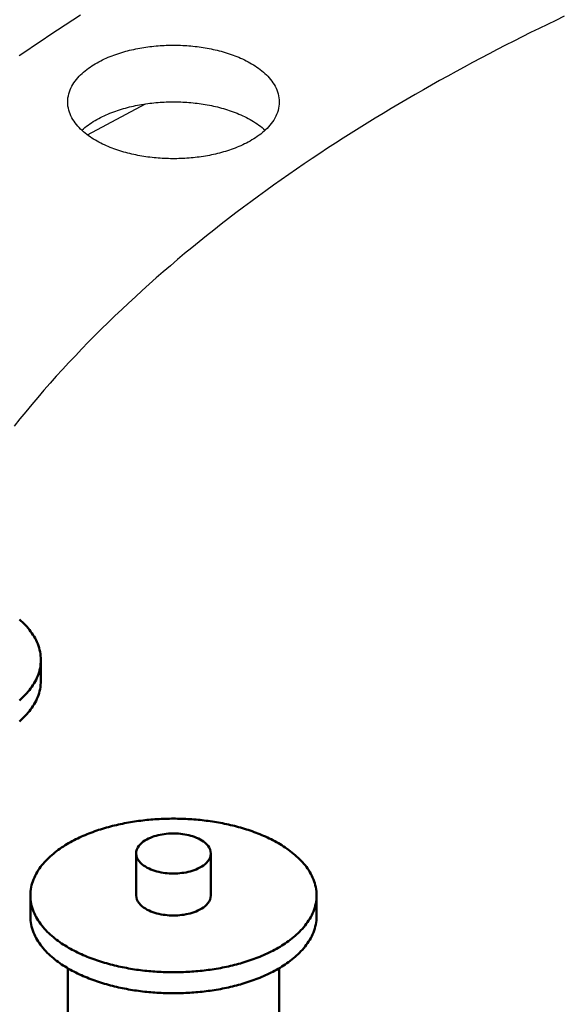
# Model space of a CAD drawing. Header units: millimetres. Extents: x 0 to 841, y 0 to 594.
# Tile 13 of 50: x 220 to 252, y 317 to 374. Entities that reach past the tile are written whole.
import ezdxf

# ---------------------------------------------------------------- set-up
doc = ezdxf.new("R2010")
doc.units = ezdxf.units.MM
doc.layers.add('FINA', color=7, linetype='CONTINUOUS', lineweight=25)
doc.layers.add('VIS', color=7, linetype='CONTINUOUS', lineweight=50)

msp = doc.modelspace()

# ---------------------------------------------------------------- linework, layer by layer
at = {"layer": 'FINA'}
for points in [[(224.016, 374.601), (223.562, 374.311), (223.11, 374.018), (222.659, 373.724), (222.209, 373.428), (221.761, 373.129), (221.314, 372.829), (220.868, 372.526), (220.424, 372.221)], [(252.366, 374.54), (251.871, 374.304), (251.378, 374.066), (250.885, 373.825), (250.393, 373.583), (249.903, 373.338), (249.413, 373.091), (248.925, 372.843), (248.438, 372.592), (247.952, 372.339), (247.467, 372.083), (246.983, 371.826), (246.5, 371.566), (246.018, 371.305), (245.538, 371.041), (245.059, 370.774), (244.581, 370.506), (244.105, 370.235), (243.629, 369.962), (243.155, 369.687), (242.683, 369.409), (242.211, 369.129), (241.742, 368.847), (241.273, 368.562), (240.806, 368.275), (240.341, 367.986), (239.877, 367.694), (239.414, 367.4), (238.953, 367.103), (238.494, 366.804), (238.037, 366.502), (237.58, 366.198), (237.126, 365.892), (236.673, 365.583), (236.223, 365.271), (235.774, 364.957), (235.326, 364.64), (234.881, 364.321), (234.437, 363.999), (233.996, 363.674), (233.556, 363.347), (233.118, 363.017), (232.683, 362.684), (232.249, 362.349), (231.818, 362.011), (231.388, 361.67), (230.961, 361.326), (230.537, 360.98), (230.114, 360.631), (229.694, 360.279), (229.276, 359.924), (228.861, 359.566), (228.448, 359.206), (228.038, 358.842), (227.63, 358.476), (227.225, 358.107), (226.822, 357.734), (226.423, 357.359), (226.026, 356.981), (225.632, 356.6), (225.241, 356.216), (224.853, 355.829), (224.468, 355.438), (224.087, 355.045), (223.708, 354.649), (223.333, 354.249), (222.961, 353.847), (222.592, 353.441), (222.227, 353.032), (221.865, 352.62), (221.507, 352.205), (221.153, 351.787), (220.803, 351.366), (220.456, 350.941), (220.113, 350.513)], [(252.366, 374.54), (251.871, 374.304), (251.378, 374.066), (250.885, 373.825), (250.393, 373.583), (249.903, 373.338), (249.413, 373.091), (248.925, 372.843), (248.438, 372.592), (247.952, 372.339), (247.467, 372.083), (246.983, 371.826), (246.5, 371.566), (246.018, 371.305), (245.538, 371.041), (245.059, 370.774), (244.581, 370.506), (244.105, 370.235), (243.629, 369.962), (243.155, 369.687), (242.683, 369.409), (242.211, 369.129), (241.742, 368.847), (241.273, 368.562), (240.806, 368.275), (240.341, 367.986), (239.877, 367.694), (239.414, 367.4), (238.953, 367.103), (238.494, 366.804), (238.037, 366.502), (237.58, 366.198), (237.126, 365.892), (236.673, 365.583), (236.223, 365.271), (235.774, 364.957), (235.326, 364.64), (234.881, 364.321), (234.437, 363.999), (233.996, 363.674), (233.556, 363.347), (233.118, 363.017), (232.683, 362.684), (232.249, 362.349), (231.818, 362.011), (231.388, 361.67), (230.961, 361.326), (230.537, 360.98), (230.114, 360.631), (229.694, 360.279), (229.276, 359.924), (228.861, 359.566), (228.448, 359.206), (228.038, 358.842), (227.63, 358.476), (227.225, 358.107), (226.822, 357.734), (226.423, 357.359), (226.026, 356.981), (225.632, 356.6), (225.241, 356.216), (224.853, 355.829), (224.468, 355.438), (224.087, 355.045), (223.708, 354.649), (223.333, 354.249), (222.961, 353.847), (222.592, 353.441), (222.227, 353.032), (221.865, 352.62), (221.507, 352.205), (221.153, 351.787), (220.803, 351.366), (220.456, 350.941), (220.113, 350.513)], [(223.26, 369.522), (223.265, 369.642), (223.277, 369.762), (223.297, 369.881), (223.324, 369.998), (223.359, 370.113), (223.401, 370.226), (223.449, 370.337), (223.504, 370.444), (223.563, 370.549), (223.628, 370.651), (223.698, 370.749), (223.771, 370.844), (223.849, 370.937), (223.93, 371.026), (224.014, 371.112), (224.101, 371.195), (224.191, 371.275), (224.283, 371.353), (224.378, 371.428), (224.474, 371.5), (224.573, 371.569), (224.673, 371.636), (224.775, 371.701), (224.878, 371.763), (224.982, 371.823), (225.088, 371.881), (225.195, 371.937), (225.303, 371.99), (225.412, 372.042), (225.522, 372.092), (225.632, 372.139), (225.744, 372.185), (225.856, 372.229), (225.969, 372.272), (226.082, 372.312), (226.196, 372.351), (226.311, 372.388), (226.426, 372.424), (226.542, 372.458), (226.658, 372.49), (226.774, 372.521), (226.891, 372.55), (227.008, 372.578), (227.126, 372.605), (227.244, 372.63), (227.362, 372.653), (227.481, 372.675), (227.599, 372.696), (227.718, 372.715), (227.837, 372.733), (227.957, 372.75), (228.076, 372.765), (228.196, 372.78), (228.316, 372.792), (228.436, 372.804), (228.556, 372.814), (228.676, 372.823), (228.796, 372.83), (228.917, 372.837), (229.037, 372.842), (229.157, 372.845), (229.278, 372.848), (229.398, 372.849), (229.519, 372.849), (229.639, 372.848), (229.76, 372.845), (229.88, 372.842), (230.001, 372.837), (230.121, 372.83), (230.241, 372.823), (230.362, 372.814), (230.482, 372.804), (230.602, 372.792), (230.721, 372.78), (230.841, 372.765), (230.961, 372.75), (231.08, 372.733), (231.199, 372.715), (231.318, 372.696), (231.437, 372.675), (231.555, 372.653), (231.674, 372.63), (231.791, 372.605), (231.909, 372.578), (232.026, 372.55), (232.143, 372.521), (232.26, 372.49), (232.376, 372.458), (232.491, 372.424), (232.606, 372.388), (232.721, 372.351), (232.835, 372.312), (232.949, 372.272), (233.062, 372.229), (233.174, 372.185), (233.285, 372.139), (233.396, 372.092), (233.506, 372.042), (233.615, 371.99), (233.722, 371.937), (233.829, 371.881), (233.935, 371.823), (234.04, 371.763), (234.143, 371.701), (234.244, 371.636), (234.344, 371.569), (234.443, 371.5), (234.539, 371.428), (234.634, 371.353), (234.726, 371.275), (234.816, 371.195), (234.903, 371.112), (234.988, 371.026), (235.069, 370.937), (235.146, 370.844), (235.22, 370.749), (235.289, 370.651), (235.354, 370.549), (235.414, 370.444), (235.468, 370.337), (235.516, 370.226), (235.558, 370.113), (235.593, 369.998), (235.621, 369.881), (235.641, 369.762), (235.653, 369.642), (235.657, 369.522)], [(233.842, 367.168), (233.735, 367.112), (233.627, 367.058), (233.518, 367.007), (233.408, 366.957), (233.297, 366.909), (233.186, 366.863), (233.074, 366.818), (232.961, 366.776), (232.847, 366.735), (232.733, 366.696), (232.618, 366.659), (232.503, 366.623), (232.387, 366.589), (232.271, 366.556), (232.155, 366.525), (232.038, 366.495), (231.92, 366.467), (231.803, 366.441), (231.685, 366.416), (231.566, 366.392), (231.448, 366.37), (231.329, 366.349), (231.21, 366.329), (231.091, 366.311), (230.971, 366.294), (230.851, 366.279), (230.732, 366.265), (230.612, 366.252), (230.492, 366.24), (230.371, 366.23), (230.251, 366.221), (230.131, 366.213), (230.01, 366.207), (229.89, 366.202), (229.769, 366.198), (229.648, 366.195), (229.528, 366.194), (229.407, 366.194), (229.286, 366.195), (229.166, 366.197), (229.045, 366.201), (228.925, 366.206), (228.804, 366.212), (228.684, 366.22), (228.563, 366.229), (228.443, 366.239), (228.323, 366.25), (228.203, 366.263), (228.083, 366.277), (227.964, 366.292), (227.844, 366.309), (227.725, 366.327), (227.606, 366.346), (227.487, 366.367), (227.368, 366.389), (227.25, 366.412), (227.132, 366.437), (227.014, 366.463), (226.897, 366.491), (226.78, 366.521), (226.663, 366.551), (226.547, 366.584), (226.431, 366.618), (226.316, 366.653), (226.201, 366.69), (226.087, 366.729), (225.973, 366.77), (225.86, 366.812), (225.748, 366.856), (225.636, 366.902), (225.525, 366.95), (225.415, 366.999), (225.306, 367.051), (225.198, 367.104), (225.091, 367.16), (224.985, 367.218), (224.881, 367.278), (224.777, 367.34), (224.676, 367.405), (224.575, 367.472), (224.477, 367.542), (224.38, 367.614), (224.285, 367.689), (224.193, 367.766), (224.103, 367.846), (224.016, 367.93), (223.931, 368.016), (223.85, 368.105), (223.772, 368.197), (223.698, 368.293), (223.629, 368.391), (223.564, 368.493), (223.504, 368.598), (223.45, 368.706), (223.401, 368.816), (223.359, 368.929), (223.324, 369.045), (223.297, 369.162), (223.277, 369.281), (223.265, 369.401), (223.26, 369.522)], [(224.088, 367.86), (224.178, 367.941), (224.27, 368.02), (224.364, 368.095), (224.461, 368.168), (224.559, 368.238), (224.66, 368.305), (224.761, 368.371), (224.865, 368.433), (224.969, 368.494), (225.075, 368.552), (225.182, 368.608), (225.291, 368.662), (225.4, 368.714), (225.51, 368.764), (225.621, 368.813), (225.732, 368.859), (225.845, 368.903), (225.958, 368.946), (226.072, 368.987), (226.186, 369.026), (226.301, 369.063), (226.417, 369.099), (226.533, 369.133), (226.649, 369.166), (226.766, 369.197), (226.883, 369.226), (227.001, 369.254), (227.119, 369.281), (227.237, 369.306), (227.355, 369.33), (227.474, 369.352), (227.593, 369.373), (227.713, 369.393), (227.832, 369.411), (227.952, 369.427), (228.072, 369.443), (228.192, 369.457), (228.312, 369.47), (228.432, 369.481), (228.553, 369.492), (228.673, 369.5), (228.794, 369.508), (228.915, 369.514), (229.036, 369.52), (229.156, 369.523), (229.277, 369.526), (229.398, 369.527), (229.519, 369.527), (229.64, 369.526), (229.761, 369.523), (229.882, 369.52), (230.003, 369.514), (230.123, 369.508), (230.244, 369.5), (230.365, 369.492), (230.485, 369.481), (230.605, 369.47), (230.726, 369.457), (230.846, 369.443), (230.966, 369.427), (231.085, 369.411), (231.205, 369.393), (231.324, 369.373), (231.443, 369.352), (231.562, 369.33), (231.681, 369.306), (231.799, 369.281), (231.917, 369.254), (232.034, 369.226), (232.152, 369.197), (232.268, 369.166), (232.385, 369.133), (232.501, 369.099), (232.616, 369.063), (232.731, 369.026), (232.846, 368.987), (232.959, 368.946), (233.073, 368.903), (233.185, 368.859), (233.297, 368.813), (233.408, 368.764), (233.518, 368.714), (233.627, 368.662), (233.735, 368.608), (233.842, 368.552), (233.948, 368.494), (234.053, 368.433), (234.156, 368.371), (234.258, 368.305), (234.358, 368.238), (234.457, 368.168), (234.553, 368.095), (234.648, 368.02), (234.74, 367.941), (234.83, 367.86)], [(224.417, 367.585), (227.811, 369.408)], [(235.657, 369.522), (235.653, 369.397), (235.64, 369.273), (235.618, 369.15), (235.589, 369.029), (235.551, 368.91), (235.507, 368.793), (235.455, 368.679), (235.398, 368.569), (235.334, 368.461), (235.265, 368.357), (235.192, 368.257), (235.114, 368.159), (235.032, 368.065), (234.946, 367.974), (234.857, 367.887), (234.766, 367.802), (234.671, 367.721), (234.574, 367.642), (234.475, 367.567), (234.373, 367.494), (234.27, 367.424), (234.165, 367.356), (234.059, 367.291), (233.951, 367.229), (233.842, 367.168)], [(221.686, 336.817), (221.683, 336.938), (221.674, 337.058), (221.659, 337.177), (221.638, 337.296), (221.612, 337.413), (221.58, 337.529), (221.543, 337.644), (221.501, 337.757), (221.454, 337.868), (221.403, 337.976), (221.347, 338.083), (221.288, 338.188), (221.224, 338.29), (221.157, 338.39), (221.087, 338.488), (221.014, 338.583), (220.937, 338.676), (220.858, 338.767), (220.777, 338.856), (220.693, 338.942), (220.607, 339.026), (220.519, 339.108), (220.429, 339.188)], [(220.425, 334.443), (220.516, 334.523), (220.604, 334.605), (220.69, 334.69), (220.774, 334.776), (220.856, 334.865), (220.935, 334.956), (221.012, 335.049), (221.085, 335.144), (221.156, 335.242), (221.223, 335.342), (221.287, 335.445), (221.346, 335.549), (221.402, 335.656), (221.454, 335.765), (221.501, 335.876), (221.543, 335.989), (221.58, 336.104), (221.612, 336.22), (221.638, 336.338), (221.659, 336.457), (221.674, 336.577), (221.683, 336.697), (221.686, 336.817)], [(221.686, 336.817), (221.686, 335.587)], [(220.425, 333.213), (220.516, 333.293), (220.604, 333.375), (220.69, 333.459), (220.774, 333.546), (220.856, 333.634), (220.935, 333.725), (221.012, 333.818), (221.085, 333.914), (221.156, 334.012), (221.223, 334.112), (221.287, 334.214), (221.346, 334.319), (221.402, 334.426), (221.454, 334.535), (221.501, 334.646), (221.543, 334.759), (221.58, 334.874), (221.612, 334.99), (221.638, 335.108), (221.659, 335.227), (221.674, 335.346), (221.683, 335.466), (221.686, 335.587)], [(237.845, 323.01), (237.842, 323.131), (237.833, 323.251), (237.818, 323.37), (237.797, 323.489), (237.771, 323.606), (237.739, 323.722), (237.702, 323.837), (237.66, 323.95), (237.613, 324.06), (237.562, 324.169), (237.506, 324.276), (237.447, 324.381), (237.383, 324.483), (237.316, 324.583), (237.246, 324.681), (237.173, 324.776), (237.096, 324.869), (237.017, 324.96), (236.936, 325.049), (236.852, 325.135), (236.766, 325.219), (236.678, 325.301), (236.588, 325.381), (236.496, 325.459), (236.402, 325.535), (236.307, 325.609), (236.21, 325.68), (236.113, 325.75), (236.013, 325.819), (235.913, 325.885), (235.811, 325.949), (235.708, 326.012), (235.605, 326.073), (235.5, 326.133), (235.394, 326.191), (235.288, 326.247), (235.181, 326.302), (235.073, 326.355), (234.964, 326.406), (234.855, 326.457), (234.745, 326.505), (234.634, 326.553), (234.523, 326.599), (234.411, 326.644), (234.299, 326.687), (234.186, 326.729), (234.073, 326.77), (233.959, 326.809), (233.845, 326.848), (233.73, 326.885), (233.615, 326.921), (233.5, 326.955), (233.384, 326.989), (233.268, 327.021), (233.152, 327.052), (233.035, 327.082), (232.919, 327.111), (232.802, 327.139), (232.684, 327.166), (232.567, 327.192), (232.449, 327.217), (232.331, 327.24), (232.212, 327.263), (232.094, 327.284), (231.975, 327.305), (231.857, 327.325), (231.738, 327.343), (231.619, 327.361), (231.499, 327.377), (231.38, 327.393), (231.26, 327.407), (231.141, 327.421), (231.021, 327.434), (230.901, 327.445), (230.781, 327.456), (230.661, 327.466), (230.541, 327.475), (230.421, 327.483), (230.301, 327.49), (230.181, 327.496), (230.06, 327.501), (229.94, 327.505), (229.82, 327.508), (229.699, 327.511), (229.579, 327.512), (229.459, 327.512), (229.338, 327.512), (229.218, 327.511), (229.098, 327.508), (228.977, 327.505), (228.857, 327.501), (228.737, 327.496), (228.616, 327.49), (228.496, 327.483), (228.376, 327.475), (228.256, 327.466), (228.136, 327.456), (228.016, 327.445), (227.896, 327.434), (227.777, 327.421), (227.657, 327.407), (227.537, 327.393), (227.418, 327.377), (227.299, 327.361), (227.18, 327.343), (227.061, 327.325), (226.942, 327.305), (226.823, 327.284), (226.705, 327.263), (226.587, 327.24), (226.469, 327.217), (226.351, 327.192), (226.233, 327.166), (226.116, 327.139), (225.999, 327.111), (225.882, 327.082), (225.765, 327.052), (225.649, 327.021), (225.533, 326.989), (225.417, 326.955), (225.302, 326.921), (225.187, 326.885), (225.073, 326.848), (224.959, 326.809), (224.845, 326.77), (224.732, 326.729), (224.619, 326.687), (224.507, 326.644), (224.395, 326.599), (224.283, 326.553), (224.173, 326.505), (224.063, 326.457), (223.953, 326.406), (223.845, 326.355), (223.737, 326.302), (223.629, 326.247), (223.523, 326.191), (223.417, 326.133), (223.313, 326.073), (223.209, 326.012), (223.106, 325.949), (223.005, 325.885), (222.904, 325.819), (222.805, 325.75), (222.707, 325.68), (222.61, 325.609), (222.515, 325.535), (222.422, 325.459), (222.33, 325.381), (222.24, 325.301), (222.152, 325.219), (222.066, 325.135), (221.982, 325.049), (221.9, 324.96), (221.821, 324.869), (221.745, 324.776), (221.671, 324.681), (221.601, 324.583), (221.534, 324.483), (221.471, 324.381), (221.411, 324.276), (221.356, 324.169), (221.304, 324.06), (221.257, 323.95), (221.215, 323.837), (221.178, 323.722), (221.147, 323.606), (221.12, 323.489), (221.1, 323.37), (221.085, 323.251), (221.076, 323.131), (221.073, 323.01)], [(231.646, 325.471), (231.635, 325.59), (231.602, 325.706), (231.551, 325.814), (231.485, 325.914), (231.407, 326.005), (231.32, 326.088), (231.226, 326.163), (231.127, 326.231), (231.024, 326.292), (230.917, 326.346), (230.807, 326.396), (230.696, 326.44), (230.582, 326.479), (230.467, 326.513), (230.351, 326.543), (230.234, 326.569), (230.116, 326.591), (229.997, 326.609), (229.878, 326.624), (229.759, 326.634), (229.639, 326.641), (229.519, 326.645), (229.399, 326.645), (229.279, 326.641), (229.159, 326.634), (229.039, 326.624), (228.92, 326.609), (228.801, 326.591), (228.683, 326.569), (228.566, 326.543), (228.45, 326.513), (228.335, 326.479), (228.222, 326.44), (228.11, 326.396), (228, 326.346), (227.894, 326.292), (227.79, 326.231), (227.691, 326.163), (227.597, 326.088), (227.511, 326.005), (227.433, 325.914), (227.366, 325.814), (227.315, 325.706), (227.282, 325.59), (227.271, 325.471)], [(227.271, 325.471), (227.283, 325.349), (227.317, 325.231), (227.371, 325.121), (227.44, 325.019), (227.52, 324.926), (227.61, 324.843), (227.707, 324.767), (227.81, 324.699), (227.916, 324.638), (228.026, 324.583), (228.139, 324.534), (228.254, 324.491), (228.37, 324.452), (228.488, 324.418), (228.608, 324.389), (228.728, 324.364), (228.849, 324.343), (228.971, 324.326), (229.093, 324.313), (229.216, 324.304), (229.338, 324.298), (229.461, 324.296), (229.584, 324.298), (229.707, 324.304), (229.829, 324.313), (229.951, 324.327), (230.073, 324.344), (230.194, 324.365), (230.314, 324.39), (230.434, 324.42), (230.552, 324.454), (230.668, 324.492), (230.783, 324.536), (230.896, 324.585), (231.006, 324.64)], [(227.271, 325.471), (227.271, 323.01)], [(231.006, 324.64), (231.112, 324.702), (231.213, 324.769), (231.31, 324.845), (231.399, 324.928), (231.479, 325.021), (231.547, 325.122), (231.601, 325.232), (231.635, 325.349), (231.646, 325.471)], [(231.646, 325.471), (231.646, 323.01)], [(221.073, 323.01), (221.076, 322.89), (221.085, 322.77), (221.1, 322.65), (221.12, 322.532), (221.147, 322.415), (221.178, 322.298), (221.215, 322.184), (221.257, 322.071), (221.304, 321.96), (221.355, 321.851), (221.411, 321.745), (221.47, 321.64), (221.534, 321.538), (221.601, 321.438), (221.671, 321.34), (221.744, 321.245), (221.821, 321.152), (221.9, 321.061), (221.981, 320.972), (222.065, 320.886), (222.151, 320.802), (222.239, 320.72), (222.329, 320.64), (222.421, 320.562), (222.514, 320.486), (222.609, 320.413), (222.706, 320.341), (222.804, 320.271), (222.903, 320.203), (223.003, 320.136), (223.105, 320.072), (223.208, 320.009), (223.311, 319.948), (223.416, 319.888), (223.521, 319.831), (223.628, 319.774), (223.735, 319.72), (223.843, 319.666), (223.952, 319.615), (224.061, 319.565), (224.171, 319.516), (224.282, 319.468), (224.393, 319.422), (224.504, 319.378), (224.617, 319.334), (224.729, 319.292), (224.843, 319.251), (224.956, 319.212), (225.07, 319.174), (225.185, 319.136), (225.3, 319.101), (225.415, 319.066), (225.531, 319.032), (225.646, 319), (225.763, 318.969), (225.879, 318.939), (225.996, 318.91), (226.113, 318.882), (226.23, 318.855), (226.348, 318.829), (226.466, 318.804), (226.584, 318.781), (226.702, 318.758), (226.82, 318.737), (226.939, 318.716), (227.058, 318.696), (227.176, 318.678), (227.295, 318.66), (227.415, 318.644), (227.534, 318.628), (227.653, 318.613), (227.773, 318.6), (227.893, 318.587), (228.012, 318.575), (228.132, 318.565), (228.252, 318.555), (228.372, 318.546), (228.492, 318.538), (228.612, 318.531), (228.733, 318.525), (228.853, 318.52), (228.973, 318.515), (229.093, 318.512), (229.214, 318.51), (229.334, 318.508), (229.454, 318.508), (229.575, 318.508), (229.695, 318.51), (229.815, 318.512), (229.936, 318.515), (230.056, 318.519), (230.176, 318.524), (230.296, 318.53), (230.416, 318.537), (230.537, 318.545), (230.657, 318.554), (230.777, 318.564), (230.896, 318.575), (231.016, 318.586), (231.136, 318.599), (231.255, 318.612), (231.375, 318.627), (231.494, 318.643), (231.613, 318.659), (231.732, 318.677), (231.851, 318.695), (231.97, 318.715), (232.089, 318.735), (232.207, 318.757), (232.325, 318.779), (232.443, 318.803), (232.561, 318.827), (232.679, 318.853), (232.796, 318.88), (232.913, 318.908), (233.03, 318.937), (233.146, 318.967), (233.263, 318.998), (233.379, 319.03), (233.494, 319.063), (233.609, 319.098), (233.724, 319.134), (233.839, 319.171), (233.953, 319.209), (234.067, 319.248), (234.18, 319.289), (234.293, 319.331), (234.405, 319.374), (234.517, 319.419), (234.628, 319.465), (234.739, 319.512), (234.849, 319.561), (234.958, 319.611), (235.067, 319.663), (235.175, 319.716), (235.282, 319.77), (235.388, 319.827)], [(221.073, 323.01), (221.073, 321.78)], [(227.271, 323.01), (227.283, 322.888), (227.317, 322.77), (227.371, 322.66), (227.44, 322.558), (227.52, 322.466), (227.61, 322.382), (227.707, 322.306), (227.81, 322.238), (227.916, 322.177), (228.026, 322.123), (228.139, 322.074), (228.254, 322.03), (228.37, 321.991), (228.488, 321.957), (228.608, 321.928), (228.728, 321.903), (228.849, 321.882), (228.971, 321.865), (229.093, 321.852), (229.216, 321.843), (229.338, 321.837), (229.461, 321.836), (229.584, 321.838), (229.707, 321.843), (229.829, 321.853), (229.951, 321.866), (230.073, 321.883), (230.194, 321.904), (230.314, 321.929), (230.434, 321.959), (230.552, 321.993), (230.668, 322.032), (230.783, 322.075), (230.896, 322.125), (231.006, 322.18)], [(231.006, 322.18), (231.112, 322.241), (231.213, 322.309), (231.31, 322.384), (231.399, 322.468), (231.479, 322.56), (231.547, 322.661), (231.601, 322.771), (231.635, 322.889), (231.646, 323.01)], [(235.388, 319.827), (235.494, 319.884), (235.599, 319.944), (235.703, 320.005), (235.806, 320.068), (235.908, 320.132), (236.009, 320.199), (236.108, 320.267), (236.206, 320.337), (236.303, 320.409), (236.398, 320.483), (236.492, 320.558), (236.584, 320.636), (236.674, 320.716), (236.763, 320.798), (236.849, 320.882), (236.933, 320.969), (237.015, 321.058), (237.094, 321.148), (237.171, 321.242), (237.244, 321.337), (237.315, 321.435), (237.382, 321.535), (237.445, 321.638), (237.505, 321.742), (237.561, 321.849), (237.612, 321.958), (237.659, 322.069), (237.702, 322.182), (237.739, 322.297), (237.771, 322.413), (237.797, 322.531), (237.818, 322.65), (237.833, 322.769), (237.842, 322.89), (237.845, 323.01)], [(237.845, 323.01), (237.845, 321.78)], [(221.073, 321.78), (221.076, 321.66), (221.085, 321.54), (221.1, 321.42), (221.12, 321.302), (221.147, 321.184), (221.178, 321.068), (221.215, 320.954), (221.257, 320.841), (221.304, 320.73), (221.355, 320.621), (221.411, 320.514), (221.47, 320.41), (221.534, 320.308), (221.601, 320.208), (221.671, 320.11), (221.744, 320.014), (221.821, 319.921), (221.9, 319.83), (221.981, 319.742), (222.065, 319.656), (222.151, 319.571), (222.239, 319.489), (222.329, 319.41), (222.421, 319.332), (222.514, 319.256), (222.609, 319.182), (222.706, 319.11), (222.804, 319.04), (222.903, 318.972), (223.003, 318.906), (223.105, 318.841), (223.208, 318.779), (223.311, 318.718), (223.416, 318.658), (223.521, 318.6), (223.628, 318.544), (223.735, 318.489), (223.843, 318.436), (223.952, 318.384), (224.061, 318.334), (224.171, 318.285), (224.282, 318.238), (224.393, 318.192), (224.504, 318.147), (224.617, 318.104), (224.729, 318.062), (224.843, 318.021), (224.956, 317.981), (225.07, 317.943), (225.185, 317.906), (225.3, 317.87), (225.415, 317.836), (225.531, 317.802), (225.646, 317.77), (225.763, 317.738), (225.879, 317.708), (225.996, 317.679), (226.113, 317.651), (226.23, 317.624), (226.348, 317.599), (226.466, 317.574), (226.584, 317.55), (226.702, 317.528), (226.82, 317.506), (226.939, 317.486), (227.058, 317.466), (227.176, 317.447), (227.295, 317.43), (227.415, 317.413), (227.534, 317.398), (227.653, 317.383), (227.773, 317.369), (227.893, 317.357), (228.012, 317.345), (228.132, 317.334), (228.252, 317.324), (228.372, 317.315), (228.492, 317.307), (228.612, 317.3), (228.733, 317.294), (228.853, 317.289), (228.973, 317.285), (229.093, 317.282), (229.214, 317.279), (229.334, 317.278), (229.454, 317.277), (229.575, 317.278), (229.695, 317.279), (229.815, 317.282), (229.936, 317.285), (230.056, 317.289), (230.176, 317.294), (230.296, 317.3), (230.416, 317.307), (230.537, 317.315), (230.657, 317.324), (230.777, 317.333), (230.896, 317.344), (231.016, 317.356), (231.136, 317.368), (231.255, 317.382), (231.375, 317.397), (231.494, 317.412), (231.613, 317.429), (231.732, 317.446), (231.851, 317.465), (231.97, 317.484), (232.089, 317.505), (232.207, 317.526), (232.325, 317.549), (232.443, 317.572), (232.561, 317.597), (232.679, 317.623), (232.796, 317.649), (232.913, 317.677), (233.03, 317.706), (233.146, 317.736), (233.263, 317.767), (233.379, 317.8), (233.494, 317.833), (233.609, 317.868), (233.724, 317.903), (233.839, 317.94), (233.953, 317.979), (234.067, 318.018), (234.18, 318.059), (234.293, 318.101), (234.405, 318.144), (234.517, 318.189), (234.628, 318.235), (234.739, 318.282), (234.849, 318.331), (234.958, 318.381), (235.067, 318.432), (235.175, 318.485), (235.282, 318.54), (235.388, 318.596)], [(235.388, 318.596), (235.494, 318.654), (235.599, 318.713), (235.703, 318.775), (235.806, 318.837), (235.908, 318.902), (236.009, 318.968), (236.108, 319.036), (236.206, 319.106), (236.303, 319.178), (236.398, 319.252), (236.492, 319.328), (236.584, 319.406), (236.674, 319.486), (236.763, 319.568), (236.849, 319.652), (236.933, 319.739), (237.015, 319.827), (237.094, 319.918), (237.171, 320.011), (237.244, 320.107), (237.315, 320.205), (237.382, 320.305), (237.445, 320.407), (237.505, 320.512), (237.561, 320.619), (237.612, 320.728), (237.659, 320.839), (237.702, 320.952), (237.739, 321.067), (237.771, 321.183), (237.797, 321.301), (237.818, 321.419), (237.833, 321.539), (237.842, 321.659), (237.845, 321.78)], [(223.26, 318.747), (223.26, 296.188)], [(235.657, 318.747), (235.657, 296.188)]]:
    msp.add_lwpolyline(points, dxfattribs=at)
at = {"layer": 'VIS'}
for points in [[(221.686, 336.817), (221.683, 336.938), (221.674, 337.058), (221.659, 337.177), (221.638, 337.296), (221.612, 337.413), (221.58, 337.529), (221.543, 337.644), (221.501, 337.757), (221.454, 337.868), (221.403, 337.976), (221.347, 338.083), (221.288, 338.188), (221.224, 338.29), (221.157, 338.39), (221.087, 338.488), (221.014, 338.583), (220.937, 338.676), (220.858, 338.767), (220.777, 338.856), (220.693, 338.942), (220.607, 339.026), (220.519, 339.108), (220.429, 339.188)], [(220.425, 334.443), (220.516, 334.523), (220.604, 334.605), (220.69, 334.69), (220.774, 334.776), (220.856, 334.865), (220.935, 334.956), (221.012, 335.049), (221.085, 335.144), (221.156, 335.242), (221.223, 335.342), (221.287, 335.445), (221.346, 335.549), (221.402, 335.656), (221.454, 335.765), (221.501, 335.876), (221.543, 335.989), (221.58, 336.104), (221.612, 336.22), (221.638, 336.338), (221.659, 336.457), (221.674, 336.577), (221.683, 336.697), (221.686, 336.817)], [(221.686, 336.817), (221.686, 335.587)], [(220.425, 333.213), (220.516, 333.293), (220.604, 333.375), (220.69, 333.459), (220.774, 333.546), (220.856, 333.634), (220.935, 333.725), (221.012, 333.818), (221.085, 333.914), (221.156, 334.012), (221.223, 334.112), (221.287, 334.214), (221.346, 334.319), (221.402, 334.426), (221.454, 334.535), (221.501, 334.646), (221.543, 334.759), (221.58, 334.874), (221.612, 334.99), (221.638, 335.108), (221.659, 335.227), (221.674, 335.346), (221.683, 335.466), (221.686, 335.587)], [(237.845, 323.01), (237.842, 323.131), (237.833, 323.251), (237.818, 323.37), (237.797, 323.489), (237.771, 323.606), (237.739, 323.722), (237.702, 323.837), (237.66, 323.95), (237.613, 324.06), (237.562, 324.169), (237.506, 324.276), (237.447, 324.381), (237.383, 324.483), (237.316, 324.583), (237.246, 324.681), (237.173, 324.776), (237.096, 324.869), (237.017, 324.96), (236.936, 325.049), (236.852, 325.135), (236.766, 325.219), (236.678, 325.301), (236.588, 325.381), (236.496, 325.459), (236.402, 325.535), (236.307, 325.609), (236.21, 325.68), (236.113, 325.75), (236.013, 325.819), (235.913, 325.885), (235.811, 325.949), (235.708, 326.012), (235.605, 326.073), (235.5, 326.133), (235.394, 326.191), (235.288, 326.247), (235.181, 326.302), (235.073, 326.355), (234.964, 326.406), (234.855, 326.457), (234.745, 326.505), (234.634, 326.553), (234.523, 326.599), (234.411, 326.644), (234.299, 326.687), (234.186, 326.729), (234.073, 326.77), (233.959, 326.809), (233.845, 326.848), (233.73, 326.885), (233.615, 326.921), (233.5, 326.955), (233.384, 326.989), (233.268, 327.021), (233.152, 327.052), (233.035, 327.082), (232.919, 327.111), (232.802, 327.139), (232.684, 327.166), (232.567, 327.192), (232.449, 327.217), (232.331, 327.24), (232.212, 327.263), (232.094, 327.284), (231.975, 327.305), (231.857, 327.325), (231.738, 327.343), (231.619, 327.361), (231.499, 327.377), (231.38, 327.393), (231.26, 327.407), (231.141, 327.421), (231.021, 327.434), (230.901, 327.445), (230.781, 327.456), (230.661, 327.466), (230.541, 327.475), (230.421, 327.483), (230.301, 327.49), (230.181, 327.496), (230.06, 327.501), (229.94, 327.505), (229.82, 327.508), (229.699, 327.511), (229.579, 327.512), (229.459, 327.512), (229.338, 327.512), (229.218, 327.511), (229.098, 327.508), (228.977, 327.505), (228.857, 327.501), (228.737, 327.496), (228.616, 327.49), (228.496, 327.483), (228.376, 327.475), (228.256, 327.466), (228.136, 327.456), (228.016, 327.445), (227.896, 327.434), (227.777, 327.421), (227.657, 327.407), (227.537, 327.393), (227.418, 327.377), (227.299, 327.361), (227.18, 327.343), (227.061, 327.325), (226.942, 327.305), (226.823, 327.284), (226.705, 327.263), (226.587, 327.24), (226.469, 327.217), (226.351, 327.192), (226.233, 327.166), (226.116, 327.139), (225.999, 327.111), (225.882, 327.082), (225.765, 327.052), (225.649, 327.021), (225.533, 326.989), (225.417, 326.955), (225.302, 326.921), (225.187, 326.885), (225.073, 326.848), (224.959, 326.809), (224.845, 326.77), (224.732, 326.729), (224.619, 326.687), (224.507, 326.644), (224.395, 326.599), (224.283, 326.553), (224.173, 326.505), (224.063, 326.457), (223.953, 326.406), (223.845, 326.355), (223.737, 326.302), (223.629, 326.247), (223.523, 326.191), (223.417, 326.133), (223.313, 326.073), (223.209, 326.012), (223.106, 325.949), (223.005, 325.885), (222.904, 325.819), (222.805, 325.75), (222.707, 325.68), (222.61, 325.609), (222.515, 325.535), (222.422, 325.459), (222.33, 325.381), (222.24, 325.301), (222.152, 325.219), (222.066, 325.135), (221.982, 325.049), (221.9, 324.96), (221.821, 324.869), (221.745, 324.776), (221.671, 324.681), (221.601, 324.583), (221.534, 324.483), (221.471, 324.381), (221.411, 324.276), (221.356, 324.169), (221.304, 324.06), (221.257, 323.95), (221.215, 323.837), (221.178, 323.722), (221.147, 323.606), (221.12, 323.489), (221.1, 323.37), (221.085, 323.251), (221.076, 323.131), (221.073, 323.01)], [(231.646, 325.471), (231.635, 325.59), (231.602, 325.706), (231.551, 325.814), (231.485, 325.914), (231.407, 326.005), (231.32, 326.088), (231.226, 326.163), (231.127, 326.231), (231.024, 326.292), (230.917, 326.346), (230.807, 326.396), (230.696, 326.44), (230.582, 326.479), (230.467, 326.513), (230.351, 326.543), (230.234, 326.569), (230.116, 326.591), (229.997, 326.609), (229.878, 326.624), (229.759, 326.634), (229.639, 326.641), (229.519, 326.645), (229.399, 326.645), (229.279, 326.641), (229.159, 326.634), (229.039, 326.624), (228.92, 326.609), (228.801, 326.591), (228.683, 326.569), (228.566, 326.543), (228.45, 326.513), (228.335, 326.479), (228.222, 326.44), (228.11, 326.396), (228, 326.346), (227.894, 326.292), (227.79, 326.231), (227.691, 326.163), (227.597, 326.088), (227.511, 326.005), (227.433, 325.914), (227.366, 325.814), (227.315, 325.706), (227.282, 325.59), (227.271, 325.471)], [(227.271, 325.471), (227.283, 325.349), (227.317, 325.231), (227.371, 325.121), (227.44, 325.019), (227.52, 324.926), (227.61, 324.843), (227.707, 324.767), (227.81, 324.699), (227.916, 324.638), (228.026, 324.583), (228.139, 324.534), (228.254, 324.491), (228.37, 324.452), (228.488, 324.418), (228.608, 324.389), (228.728, 324.364), (228.849, 324.343), (228.971, 324.326), (229.093, 324.313), (229.216, 324.304), (229.338, 324.298), (229.461, 324.296), (229.584, 324.298), (229.707, 324.304), (229.829, 324.313), (229.951, 324.327), (230.073, 324.344), (230.194, 324.365), (230.314, 324.39), (230.434, 324.42), (230.552, 324.454), (230.668, 324.492), (230.783, 324.536), (230.896, 324.585), (231.006, 324.64)], [(227.271, 325.471), (227.271, 323.01)], [(231.006, 324.64), (231.112, 324.702), (231.213, 324.769), (231.31, 324.845), (231.399, 324.928), (231.479, 325.021), (231.547, 325.122), (231.601, 325.232), (231.635, 325.349), (231.646, 325.471)], [(231.646, 325.471), (231.646, 323.01)], [(221.073, 323.01), (221.076, 322.89), (221.085, 322.77), (221.1, 322.65), (221.12, 322.532), (221.147, 322.415), (221.178, 322.298), (221.215, 322.184), (221.257, 322.071), (221.304, 321.96), (221.355, 321.851), (221.411, 321.745), (221.47, 321.64), (221.534, 321.538), (221.601, 321.438), (221.671, 321.34), (221.744, 321.245), (221.821, 321.152), (221.9, 321.061), (221.981, 320.972), (222.065, 320.886), (222.151, 320.802), (222.239, 320.72), (222.329, 320.64), (222.421, 320.562), (222.514, 320.486), (222.609, 320.413), (222.706, 320.341), (222.804, 320.271), (222.903, 320.203), (223.003, 320.136), (223.105, 320.072), (223.208, 320.009), (223.311, 319.948), (223.416, 319.888), (223.521, 319.831), (223.628, 319.774), (223.735, 319.72), (223.843, 319.666), (223.952, 319.615), (224.061, 319.565), (224.171, 319.516), (224.282, 319.468), (224.393, 319.422), (224.504, 319.378), (224.617, 319.334), (224.729, 319.292), (224.843, 319.251), (224.956, 319.212), (225.07, 319.174), (225.185, 319.136), (225.3, 319.101), (225.415, 319.066), (225.531, 319.032), (225.646, 319), (225.763, 318.969), (225.879, 318.939), (225.996, 318.91), (226.113, 318.882), (226.23, 318.855), (226.348, 318.829), (226.466, 318.804), (226.584, 318.781), (226.702, 318.758), (226.82, 318.737), (226.939, 318.716), (227.058, 318.696), (227.176, 318.678), (227.295, 318.66), (227.415, 318.644), (227.534, 318.628), (227.653, 318.613), (227.773, 318.6), (227.893, 318.587), (228.012, 318.575), (228.132, 318.565), (228.252, 318.555), (228.372, 318.546), (228.492, 318.538), (228.612, 318.531), (228.733, 318.525), (228.853, 318.52), (228.973, 318.515), (229.093, 318.512), (229.214, 318.51), (229.334, 318.508), (229.454, 318.508), (229.575, 318.508), (229.695, 318.51), (229.815, 318.512), (229.936, 318.515), (230.056, 318.519), (230.176, 318.524), (230.296, 318.53), (230.416, 318.537), (230.537, 318.545), (230.657, 318.554), (230.777, 318.564), (230.896, 318.575), (231.016, 318.586), (231.136, 318.599), (231.255, 318.612), (231.375, 318.627), (231.494, 318.643), (231.613, 318.659), (231.732, 318.677), (231.851, 318.695), (231.97, 318.715), (232.089, 318.735), (232.207, 318.757), (232.325, 318.779), (232.443, 318.803), (232.561, 318.827), (232.679, 318.853), (232.796, 318.88), (232.913, 318.908), (233.03, 318.937), (233.146, 318.967), (233.263, 318.998), (233.379, 319.03), (233.494, 319.063), (233.609, 319.098), (233.724, 319.134), (233.839, 319.171), (233.953, 319.209), (234.067, 319.248), (234.18, 319.289), (234.293, 319.331), (234.405, 319.374), (234.517, 319.419), (234.628, 319.465), (234.739, 319.512), (234.849, 319.561), (234.958, 319.611), (235.067, 319.663), (235.175, 319.716), (235.282, 319.77), (235.388, 319.827)], [(221.073, 323.01), (221.073, 321.78)], [(227.271, 323.01), (227.283, 322.888), (227.317, 322.77), (227.371, 322.66), (227.44, 322.558), (227.52, 322.466), (227.61, 322.382), (227.707, 322.306), (227.81, 322.238), (227.916, 322.177), (228.026, 322.123), (228.139, 322.074), (228.254, 322.03), (228.37, 321.991), (228.488, 321.957), (228.608, 321.928), (228.728, 321.903), (228.849, 321.882), (228.971, 321.865), (229.093, 321.852), (229.216, 321.843), (229.338, 321.837), (229.461, 321.836), (229.584, 321.838), (229.707, 321.843), (229.829, 321.853), (229.951, 321.866), (230.073, 321.883), (230.194, 321.904), (230.314, 321.929), (230.434, 321.959), (230.552, 321.993), (230.668, 322.032), (230.783, 322.075), (230.896, 322.125), (231.006, 322.18)], [(231.006, 322.18), (231.112, 322.241), (231.213, 322.309), (231.31, 322.384), (231.399, 322.468), (231.479, 322.56), (231.547, 322.661), (231.601, 322.771), (231.635, 322.889), (231.646, 323.01)], [(235.388, 319.827), (235.494, 319.884), (235.599, 319.944), (235.703, 320.005), (235.806, 320.068), (235.908, 320.132), (236.009, 320.199), (236.108, 320.267), (236.206, 320.337), (236.303, 320.409), (236.398, 320.483), (236.492, 320.558), (236.584, 320.636), (236.674, 320.716), (236.763, 320.798), (236.849, 320.882), (236.933, 320.969), (237.015, 321.058), (237.094, 321.148), (237.171, 321.242), (237.244, 321.337), (237.315, 321.435), (237.382, 321.535), (237.445, 321.638), (237.505, 321.742), (237.561, 321.849), (237.612, 321.958), (237.659, 322.069), (237.702, 322.182), (237.739, 322.297), (237.771, 322.413), (237.797, 322.531), (237.818, 322.65), (237.833, 322.769), (237.842, 322.89), (237.845, 323.01)], [(237.845, 323.01), (237.845, 321.78)], [(221.073, 321.78), (221.076, 321.66), (221.085, 321.54), (221.1, 321.42), (221.12, 321.302), (221.147, 321.184), (221.178, 321.068), (221.215, 320.954), (221.257, 320.841), (221.304, 320.73), (221.355, 320.621), (221.411, 320.514), (221.47, 320.41), (221.534, 320.308), (221.601, 320.208), (221.671, 320.11), (221.744, 320.014), (221.821, 319.921), (221.9, 319.83), (221.981, 319.742), (222.065, 319.656), (222.151, 319.571), (222.239, 319.489), (222.329, 319.41), (222.421, 319.332), (222.514, 319.256), (222.609, 319.182), (222.706, 319.11), (222.804, 319.04), (222.903, 318.972), (223.003, 318.906), (223.105, 318.841), (223.208, 318.779), (223.311, 318.718), (223.416, 318.658), (223.521, 318.6), (223.628, 318.544), (223.735, 318.489), (223.843, 318.436), (223.952, 318.384), (224.061, 318.334), (224.171, 318.285), (224.282, 318.238), (224.393, 318.192), (224.504, 318.147), (224.617, 318.104), (224.729, 318.062), (224.843, 318.021), (224.956, 317.981), (225.07, 317.943), (225.185, 317.906), (225.3, 317.87), (225.415, 317.836), (225.531, 317.802), (225.646, 317.77), (225.763, 317.738), (225.879, 317.708), (225.996, 317.679), (226.113, 317.651), (226.23, 317.624), (226.348, 317.599), (226.466, 317.574), (226.584, 317.55), (226.702, 317.528), (226.82, 317.506), (226.939, 317.486), (227.058, 317.466), (227.176, 317.447), (227.295, 317.43), (227.415, 317.413), (227.534, 317.398), (227.653, 317.383), (227.773, 317.369), (227.893, 317.357), (228.012, 317.345), (228.132, 317.334), (228.252, 317.324), (228.372, 317.315), (228.492, 317.307), (228.612, 317.3), (228.733, 317.294), (228.853, 317.289), (228.973, 317.285), (229.093, 317.282), (229.214, 317.279), (229.334, 317.278), (229.454, 317.277), (229.575, 317.278), (229.695, 317.279), (229.815, 317.282), (229.936, 317.285), (230.056, 317.289), (230.176, 317.294), (230.296, 317.3), (230.416, 317.307), (230.537, 317.315), (230.657, 317.324), (230.777, 317.333), (230.896, 317.344), (231.016, 317.356), (231.136, 317.368), (231.255, 317.382), (231.375, 317.397), (231.494, 317.412), (231.613, 317.429), (231.732, 317.446), (231.851, 317.465), (231.97, 317.484), (232.089, 317.505), (232.207, 317.526), (232.325, 317.549), (232.443, 317.572), (232.561, 317.597), (232.679, 317.623), (232.796, 317.649), (232.913, 317.677), (233.03, 317.706), (233.146, 317.736), (233.263, 317.767), (233.379, 317.8), (233.494, 317.833), (233.609, 317.868), (233.724, 317.903), (233.839, 317.94), (233.953, 317.979), (234.067, 318.018), (234.18, 318.059), (234.293, 318.101), (234.405, 318.144), (234.517, 318.189), (234.628, 318.235), (234.739, 318.282), (234.849, 318.331), (234.958, 318.381), (235.067, 318.432), (235.175, 318.485), (235.282, 318.54), (235.388, 318.596)], [(235.388, 318.596), (235.494, 318.654), (235.599, 318.713), (235.703, 318.775), (235.806, 318.837), (235.908, 318.902), (236.009, 318.968), (236.108, 319.036), (236.206, 319.106), (236.303, 319.178), (236.398, 319.252), (236.492, 319.328), (236.584, 319.406), (236.674, 319.486), (236.763, 319.568), (236.849, 319.652), (236.933, 319.739), (237.015, 319.827), (237.094, 319.918), (237.171, 320.011), (237.244, 320.107), (237.315, 320.205), (237.382, 320.305), (237.445, 320.407), (237.505, 320.512), (237.561, 320.619), (237.612, 320.728), (237.659, 320.839), (237.702, 320.952), (237.739, 321.067), (237.771, 321.183), (237.797, 321.301), (237.818, 321.419), (237.833, 321.539), (237.842, 321.659), (237.845, 321.78)], [(223.26, 318.747), (223.26, 296.188)], [(235.657, 318.747), (235.657, 296.188)]]:
    msp.add_lwpolyline(points, dxfattribs=at)

doc.saveas('drawing.dxf')
